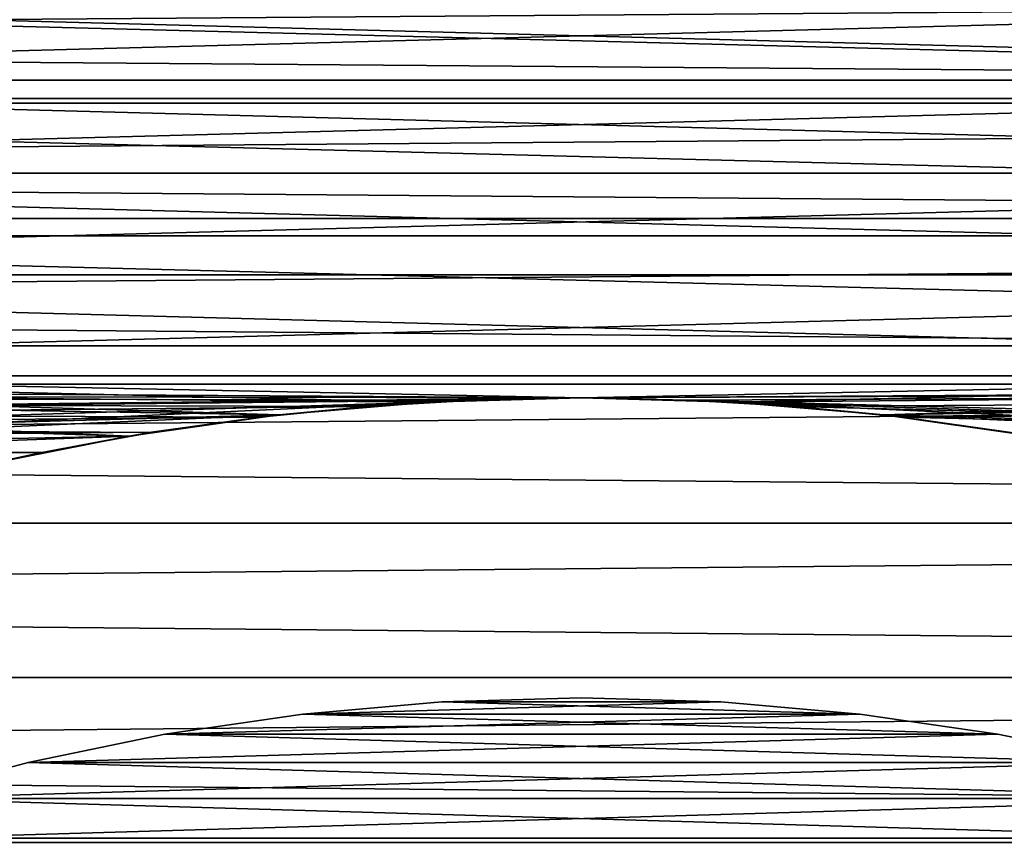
# Model space of a CAD drawing. Header units: metres. Extents: x -46 to 104, y -30 to 30.
# Tile 152 of 256: x -1.87 to 1.41, y 7.53 to 10.26. Entities that reach past the tile are written whole.
import ezdxf

# ---------------------------------------------------------------- set-up
doc = ezdxf.new("R2010")
doc.units = ezdxf.units.M
doc.layers.add('solid_26_000_502_XXX', color=7, linetype='CONTINUOUS')

msp = doc.modelspace()

# ---------------------------------------------------------------- linework, layer by layer
at = {"layer": 'solid_26_000_502_XXX'}
for points in [[(16, 10.39791, 7.802786), (-38.5, 10.39791, 7.802786), (-38.5, 9.982446, 8.327711)], [(16, 9.982446, 8.327711), (16, 10.39791, 7.802786), (-38.5, 9.982446, 8.327711)], [(16, 9.982446, -8.327711), (-38.5, 9.982446, -8.327711), (-38.5, 10.39791, -7.802786)], [(16, 10.39791, -7.802786), (16, 9.982446, -8.327711), (-38.5, 10.39791, -7.802786)], [(16, 10.39791, 619.802795), (-38.5, 10.39791, 619.802795), (-38.5, 9.982446, 620.327698)], [(16, 9.982446, 620.327698), (16, 10.39791, 619.802795), (-38.5, 9.982446, 620.327698)], [(16, 9.982446, 603.672302), (-38.5, 9.982446, 603.672302), (-38.5, 10.39791, 604.197205)], [(16, 10.39791, 604.197205), (16, 9.982446, 603.672302), (-38.5, 10.39791, 604.197205)], [(-7.502759, 9.997929, 280), (-6.978107, 10.37092, 280), (7.502677, 9.99799, 280)], [(7.50268, 9.997988, 316), (-6.978093, 10.37093, 316), (-7.502744, 9.997939, 316)], [(-6.978107, 10.37092, 280), (6.978023, 10.370976, 280), (7.502677, 9.99799, 280)], [(7.50268, 9.997988, 316), (6.978025, 10.370975, 316), (-6.978093, 10.37093, 316)], [(5.572335, 10.059775, 315.917419), (-5.572335, 10.059775, 315.917419), (-5.029034, 10.34209, 315.917419)], [(-5.572335, 10.059775, 280.082581), (5.572335, 10.059775, 280.082581), (5.029034, 10.34209, 280.082581)], [(-5.572335, 10.059775, 280.082581), (5.029034, 10.34209, 280.082581), (-5.029034, 10.34209, 280.082581)], [(5.572335, 10.059775, 315.917419), (-5.029034, 10.34209, 315.917419), (5.029034, 10.34209, 315.917419)], [(6.099841, 9.748946, 315.917419), (-6.099841, 9.748946, 315.917419), (-5.572335, 10.059775, 315.917419)], [(-6.099841, 9.748946, 280.082581), (6.099841, 9.748946, 280.082581), (5.572335, 10.059775, 280.082581)], [(-6.099841, 9.748946, 280.082581), (5.572335, 10.059775, 280.082581), (-5.572335, 10.059775, 280.082581)], [(6.099841, 9.748946, 315.917419), (-5.572335, 10.059775, 315.917419), (5.572335, 10.059775, 315.917419)], [(-8.007513, 9.598422, 280), (-7.502759, 9.997929, 280), (8.007435, 9.598487, 280)], [(8.007437, 9.598485, 316), (-7.502744, 9.997939, 316), (-8.007499, 9.598433, 316)], [(-7.502759, 9.997929, 280), (7.502677, 9.99799, 280), (8.007435, 9.598487, 280)], [(8.007437, 9.598485, 316), (7.50268, 9.997988, 316), (-7.502744, 9.997939, 316)], [(16, 9.982446, 8.327711), (-38.5, 9.982446, 8.327711), (-38.5, 9.54051, 8.830553)], [(16, 9.54051, 8.830553), (16, 9.982446, 8.327711), (-38.5, 9.54051, 8.830553)], [(16, 9.54051, -8.830553), (-38.5, 9.54051, -8.830553), (-38.5, 9.982446, -8.327711)], [(16, 9.982446, -8.327711), (16, 9.54051, -8.830553), (-38.5, 9.982446, -8.327711)], [(16, 9.982446, 620.327698), (-38.5, 9.982446, 620.327698), (-38.5, 9.54051, 620.830566)], [(16, 9.54051, 620.830566), (16, 9.982446, 620.327698), (-38.5, 9.54051, 620.830566)], [(16, 9.54051, 603.169434), (-38.5, 9.54051, 603.169434), (-38.5, 9.982446, 603.672302)], [(16, 9.982446, 603.672302), (16, 9.54051, 603.169434), (-38.5, 9.982446, 603.672302)], [(6.610055, 9.410481, 315.917419), (-6.610055, 9.410481, 315.917419), (-6.099841, 9.748946, 315.917419)], [(-6.610055, 9.410481, 280.082581), (6.610055, 9.410481, 280.082581), (6.099841, 9.748946, 280.082581)], [(-6.610055, 9.410481, 280.082581), (6.099841, 9.748946, 280.082581), (-6.099841, 9.748946, 280.082581)], [(6.610055, 9.410481, 315.917419), (-6.099841, 9.748946, 315.917419), (6.099841, 9.748946, 315.917419)], [(-8.491032, 9.173459, 280), (-8.007513, 9.598422, 280), (8.490957, 9.173528, 280)], [(8.490959, 9.173527, 316), (-8.007499, 9.598433, 316), (-8.491018, 9.173471, 316)], [(-8.007513, 9.598422, 280), (8.007435, 9.598487, 280), (8.490957, 9.173528, 280)], [(8.490959, 9.173527, 316), (8.007437, 9.598485, 316), (-8.007499, 9.598433, 316)], [(16, 9.54051, 8.830553), (-38.5, 9.54051, 8.830553), (-38.5, 9.073274, 9.309978)], [(16, 9.073274, 9.309978), (16, 9.54051, 8.830553), (-38.5, 9.073274, 9.309978)], [(16, 9.073274, -9.309978), (-38.5, 9.073274, -9.309978), (-38.5, 9.54051, -8.830553)], [(16, 9.54051, -8.830553), (16, 9.073274, -9.309978), (-38.5, 9.54051, -8.830553)], [(16, 9.54051, 620.830566), (-38.5, 9.54051, 620.830566), (-38.5, 9.073274, 621.309998)], [(16, 9.073274, 621.309998), (16, 9.54051, 620.830566), (-38.5, 9.073274, 621.309998)], [(16, 9.073274, 602.690002), (-38.5, 9.073274, 602.690002), (-38.5, 9.54051, 603.169434)], [(16, 9.54051, 603.169434), (16, 9.073274, 602.690002), (-38.5, 9.54051, 603.169434)], [(7.101533, 9.045342, 315.917419), (-7.101533, 9.045342, 315.917419), (-6.610055, 9.410481, 315.917419)], [(-7.101533, 9.045342, 280.082581), (7.101533, 9.045342, 280.082581), (6.610055, 9.410481, 280.082581)], [(-7.101533, 9.045342, 280.082581), (6.610055, 9.410481, 280.082581), (-6.610055, 9.410481, 280.082581)], [(7.101533, 9.045342, 315.917419), (-6.610055, 9.410481, 315.917419), (6.610055, 9.410481, 315.917419)], [(-0.504639, 8.985841, 316), (-8.491018, 9.173471, 316), (-8.952019, 8.724181, 316)], [(-8.491032, 9.173459, 280), (8.490957, 9.173528, 280), (0, 9, 280)], [(-8.491032, 9.173459, 280), (0, 9, 280), (-0.504639, 8.985841, 280)], [(-8.491032, 9.173459, 280), (-0.504639, 8.985841, 280), (-1.007689, 8.943409, 280)], [(-8.491032, 9.173459, 280), (-1.007689, 8.943409, 280), (-1.507568, 8.872837, 280)], [(-8.491032, 9.173459, 280), (-1.507568, 8.872837, 280), (-2.002704, 8.774347, 280)], [(0, 9, 316), (8.490959, 9.173527, 316), (-8.491018, 9.173471, 316)], [(-0.504639, 8.985841, 316), (0, 9, 316), (-8.491018, 9.173471, 316)], [(8.490957, 9.173528, 280), (0.504639, 8.985841, 280), (0, 9, 280)], [(0.504639, 8.985841, 316), (8.490959, 9.173527, 316), (0, 9, 316)], [(8.490957, 9.173528, 280), (8.951962, 8.724239, 280), (0.504639, 8.985841, 280)], [(0.504639, 8.985841, 316), (1.007689, 8.943409, 316), (8.490959, 9.173527, 316)], [(1.007689, 8.943409, 316), (1.507568, 8.872837, 316), (8.490959, 9.173527, 316)], [(0, 9, 9.380832), (-38.5, 9.073274, 9.309978), (-38.5, 8.581978, 9.764715)], [(0, 9, 9.380832), (16, 9.073274, 9.309978), (-38.5, 9.073274, 9.309978)], [(16, 8.581978, -9.764715), (-38.5, 8.581978, -9.764715), (-38.5, 9.073274, -9.309978)], [(16, 9.073274, -9.309978), (16, 8.581978, -9.764715), (-38.5, 9.073274, -9.309978)], [(16, 9.073274, 621.309998), (-38.5, 9.073274, 621.309998), (-38.5, 8.581978, 621.764709)], [(16, 8.581978, 621.764709), (16, 9.073274, 621.309998), (-38.5, 8.581978, 621.764709)], [(-1.798894, 8.818384, 602.448242), (-2.169489, 8.734593, 602.371582), (-38.5, 9.073274, 602.690002)], [(-1.432915, 8.885207, 602.510376), (-1.798894, 8.818384, 602.448242), (-38.5, 9.073274, 602.690002)], [(-1.071025, 8.936058, 602.558228), (-1.432915, 8.885207, 602.510376), (-38.5, 9.073274, 602.690002)], [(-0.712157, 8.971787, 602.592163), (-1.071025, 8.936058, 602.558228), (-38.5, 9.073274, 602.690002)], [(-0.355259, 8.992991, 602.612427), (-0.712157, 8.971787, 602.592163), (-38.5, 9.073274, 602.690002)], [(0, 9, 602.619141), (-0.355259, 8.992991, 602.612427), (-38.5, 9.073274, 602.690002)], [(16, 9.073274, 602.690002), (0, 9, 602.619141), (-38.5, 9.073274, 602.690002)], [(0, 9, 9.380832), (0.355303, 8.99299, 9.387552), (16, 9.073274, 9.309978)], [(16, 9.073274, 602.690002), (0.355303, 8.99299, 602.612427), (0, 9, 602.619141)], [(0.355303, 8.99299, 9.387552), (0.712201, 8.971784, 9.407821), (16, 9.073274, 9.309978)], [(16, 9.073274, 602.690002), (16, 8.581978, 602.235291), (0.355303, 8.99299, 602.612427)], [(0.712201, 8.971784, 9.407821), (1.071056, 8.936054, 9.441765), (16, 9.073274, 9.309978)], [(1.071056, 8.936054, 9.441765), (1.432944, 8.885202, 9.489635), (16, 9.073274, 9.309978)], [(-0.504639, 8.985841, 280.082581), (-7.101533, 9.045342, 280.082581), (-7.572881, 8.654564, 280.082581)], [(0, 9, 315.917419), (-7.101533, 9.045342, 315.917419), (7.101533, 9.045342, 315.917419)], [(-0.504639, 8.985841, 315.917419), (-7.101533, 9.045342, 315.917419), (0, 9, 315.917419)], [(-1.507568, 8.872837, 315.917419), (-2.002704, 8.774347, 315.917419), (-7.101533, 9.045342, 315.917419)], [(-1.007689, 8.943409, 315.917419), (-1.507568, 8.872837, 315.917419), (-7.101533, 9.045342, 315.917419)], [(-0.504639, 8.985841, 315.917419), (-1.007689, 8.943409, 315.917419), (-7.101533, 9.045342, 315.917419)], [(0, 9, 280.082581), (7.101533, 9.045342, 280.082581), (-7.101533, 9.045342, 280.082581)], [(-0.504639, 8.985841, 280.082581), (0, 9, 280.082581), (-7.101533, 9.045342, 280.082581)], [(0.504639, 8.985841, 315.917419), (0, 9, 315.917419), (7.101533, 9.045342, 315.917419)], [(0.504639, 8.985841, 280.082581), (7.101533, 9.045342, 280.082581), (0, 9, 280.082581)], [(0.504639, 8.985841, 315.917419), (7.101533, 9.045342, 315.917419), (7.572881, 8.654564, 315.917419)], [(0.504639, 8.985841, 280.082581), (1.007689, 8.943409, 280.082581), (7.101533, 9.045342, 280.082581)], [(1.007689, 8.943409, 280.082581), (1.507568, 8.872837, 280.082581), (7.101533, 9.045342, 280.082581)], [(-0.35526, 8.992991, 9.38755), (0, 9, 9.380832), (-38.5, 8.581978, 9.764715)], [(-0.504639, 8.985841, 280), (0, 9, 280), (-0.35526, 8.992991, 9.38755)], [(-0.504639, 8.985841, 316), (-0.355259, 8.992991, 602.612427), (0, 9, 602.619141)], [(0, 9, 459.30957), (-0.504639, 8.985841, 316), (0, 9, 602.619141)], [(0, 9, 459.30957), (0, 9, 316), (-0.504639, 8.985841, 316)], [(0, 9, 298), (0, 9, 280.082581), (-0.504639, 8.985841, 280.082581)], [(-0.504639, 8.985841, 315.917419), (0, 9, 315.917419), (-0.504639, 8.985841, 280.082581)], [(0, 9, 298), (-0.504639, 8.985841, 280.082581), (0, 9, 315.917419)], [(0, 9, 144.690414), (0, 9, 9.380832), (-0.35526, 8.992991, 9.38755)], [(0, 9, 144.690414), (-0.35526, 8.992991, 9.38755), (0, 9, 280)], [(0.504639, 8.985841, 280), (0.355303, 8.99299, 9.387552), (0, 9, 9.380832)], [(0.504639, 8.985841, 280), (0, 9, 9.380832), (0, 9, 144.690414)], [(0, 9, 459.30957), (0, 9, 602.619141), (0.355303, 8.99299, 602.612427)], [(0.504639, 8.985841, 316), (0, 9, 316), (0.355303, 8.99299, 602.612427)], [(0, 9, 459.30957), (0.355303, 8.99299, 602.612427), (0, 9, 316)], [(0.504639, 8.985841, 280), (0, 9, 144.690414), (0, 9, 280)], [(0.504639, 8.985841, 315.917419), (0.504639, 8.985841, 280.082581), (0, 9, 280.082581)], [(0, 9, 298), (0.504639, 8.985841, 315.917419), (0, 9, 280.082581)], [(0, 9, 298), (0, 9, 315.917419), (0.504639, 8.985841, 315.917419)], [(-0.712156, 8.971787, 9.407818), (-0.35526, 8.992991, 9.38755), (-38.5, 8.581978, 9.764715)], [(-1.07102, 8.936059, 9.441761), (-0.712156, 8.971787, 9.407818), (-38.5, 8.581978, 9.764715)], [(-1.007689, 8.943409, 316), (-0.504639, 8.985841, 316), (-8.952019, 8.724181, 316)], [(-1.007689, 8.943409, 280.082581), (-0.504639, 8.985841, 280.082581), (-7.572881, 8.654564, 280.082581)], [(-1.007689, 8.943409, 316), (-1.071025, 8.936058, 602.558228), (-0.712157, 8.971787, 602.592163)], [(-1.007689, 8.943409, 280), (-0.712156, 8.971787, 9.407818), (-1.07102, 8.936059, 9.441761)], [(-1.007689, 8.943409, 280), (-0.504639, 8.985841, 280), (-0.712156, 8.971787, 9.407818)], [(-1.007689, 8.943409, 316), (-0.712157, 8.971787, 602.592163), (-0.504639, 8.985841, 316)], [(-0.504639, 8.985841, 315.917419), (-0.504639, 8.985841, 280.082581), (-1.007689, 8.943409, 280.082581)], [(-0.504639, 8.985841, 315.917419), (-1.007689, 8.943409, 280.082581), (-1.007689, 8.943409, 315.917419)], [(-0.504639, 8.985841, 316), (-0.712157, 8.971787, 602.592163), (-0.355259, 8.992991, 602.612427)], [(-0.504639, 8.985841, 280), (-0.35526, 8.992991, 9.38755), (-0.712156, 8.971787, 9.407818)], [(0.504639, 8.985841, 280), (0.712201, 8.971784, 9.407821), (0.355303, 8.99299, 9.387552)], [(16, 8.581978, 602.235291), (0.712203, 8.971784, 602.592163), (0.355303, 8.99299, 602.612427)], [(0.504639, 8.985841, 316), (0.355303, 8.99299, 602.612427), (0.712203, 8.971784, 602.592163)], [(0.504639, 8.985841, 280), (1.007689, 8.943409, 280), (0.712201, 8.971784, 9.407821)], [(0.504639, 8.985841, 316), (0.712203, 8.971784, 602.592163), (1.007689, 8.943409, 316)], [(8.951962, 8.724239, 280), (1.007689, 8.943409, 280), (0.504639, 8.985841, 280)], [(1.007689, 8.943409, 315.917419), (0.504639, 8.985841, 315.917419), (7.572881, 8.654564, 315.917419)], [(1.007689, 8.943409, 315.917419), (1.007689, 8.943409, 280.082581), (0.504639, 8.985841, 280.082581)], [(1.007689, 8.943409, 315.917419), (0.504639, 8.985841, 280.082581), (0.504639, 8.985841, 315.917419)], [(1.007689, 8.943409, 280), (1.071056, 8.936054, 9.441765), (0.712201, 8.971784, 9.407821)], [(16, 8.581978, 602.235291), (1.071061, 8.936054, 602.558228), (0.712203, 8.971784, 602.592163)], [(1.007689, 8.943409, 316), (0.712203, 8.971784, 602.592163), (1.071061, 8.936054, 602.558228)], [(-1.432908, 8.885209, 9.48963), (-1.07102, 8.936059, 9.441761), (-38.5, 8.581978, 9.764715)], [(-1.507568, 8.872837, 316), (-1.007689, 8.943409, 316), (-8.952019, 8.724181, 316)], [(-1.507568, 8.872837, 280.082581), (-1.007689, 8.943409, 280.082581), (-7.572881, 8.654564, 280.082581)], [(-1.507568, 8.872837, 280), (-1.007689, 8.943409, 280), (-1.432908, 8.885209, 9.48963)], [(-1.507568, 8.872837, 316), (-1.071025, 8.936058, 602.558228), (-1.007689, 8.943409, 316)], [(-1.007689, 8.943409, 315.917419), (-1.007689, 8.943409, 280.082581), (-1.507568, 8.872837, 280.082581)], [(-1.007689, 8.943409, 315.917419), (-1.507568, 8.872837, 280.082581), (-1.507568, 8.872837, 315.917419)], [(-1.507568, 8.872837, 316), (-1.432915, 8.885207, 602.510376), (-1.071025, 8.936058, 602.558228)], [(-1.007689, 8.943409, 280), (-1.07102, 8.936059, 9.441761), (-1.432908, 8.885209, 9.48963)], [(1.007689, 8.943409, 280), (1.507568, 8.872837, 280), (1.071056, 8.936054, 9.441765)], [(1.007689, 8.943409, 316), (1.071061, 8.936054, 602.558228), (1.432951, 8.885201, 602.510376)], [(1.007689, 8.943409, 316), (1.432951, 8.885201, 602.510376), (1.507568, 8.872837, 316)], [(8.951962, 8.724239, 280), (1.507568, 8.872837, 280), (1.007689, 8.943409, 280)], [(1.507568, 8.872837, 315.917419), (1.007689, 8.943409, 315.917419), (7.572881, 8.654564, 315.917419)], [(1.507568, 8.872837, 315.917419), (1.507568, 8.872837, 280.082581), (1.007689, 8.943409, 280.082581)], [(1.507568, 8.872837, 315.917419), (1.007689, 8.943409, 280.082581), (1.007689, 8.943409, 315.917419)], [(1.507568, 8.872837, 280), (1.432944, 8.885202, 9.489635), (1.071056, 8.936054, 9.441765)], [(16, 8.581978, 602.235291), (1.432951, 8.885201, 602.510376), (1.071061, 8.936054, 602.558228)], [(-1.798885, 8.818386, 9.551757), (-1.432908, 8.885209, 9.48963), (-38.5, 8.581978, 9.764715)], [(-2.002704, 8.774347, 316), (-1.507568, 8.872837, 316), (-8.952019, 8.724181, 316)], [(-2.002704, 8.774347, 280.082581), (-1.507568, 8.872837, 280.082581), (-7.572881, 8.654564, 280.082581)], [(-2.002704, 8.774347, 280), (-1.507568, 8.872837, 280), (-1.798885, 8.818386, 9.551757)], [(-2.002704, 8.774347, 316), (-1.798894, 8.818384, 602.448242), (-1.507568, 8.872837, 316)], [(-1.507568, 8.872837, 315.917419), (-1.507568, 8.872837, 280.082581), (-2.002704, 8.774347, 280.082581)], [(-1.507568, 8.872837, 315.917419), (-2.002704, 8.774347, 280.082581), (-2.002704, 8.774347, 315.917419)], [(-1.507568, 8.872837, 316), (-1.798894, 8.818384, 602.448242), (-1.432915, 8.885207, 602.510376)], [(-1.507568, 8.872837, 280), (-1.432908, 8.885209, 9.48963), (-1.798885, 8.818386, 9.551757)], [(-2.169479, 8.734596, 9.628439), (-1.798885, 8.818386, 9.551757), (-38.5, 8.581978, 9.764715)], [(-2.002704, 8.774347, 316), (-2.169489, 8.734593, 602.371582), (-1.798894, 8.818384, 602.448242)], [(-2.002704, 8.774347, 280), (-1.798885, 8.818386, 9.551757), (-2.169479, 8.734596, 9.628439)], [(16, 8.067924, -10.193558), (-38.5, 8.067924, -10.193558), (-38.5, 8.581978, -9.764715)], [(16, 8.581978, -9.764715), (16, 8.067924, -10.193558), (-38.5, 8.581978, -9.764715)], [(16, 8.581978, 621.764709), (-38.5, 8.581978, 621.764709), (-38.5, 8.067924, 622.193542)], [(16, 8.067924, 622.193542), (16, 8.581978, 621.764709), (-38.5, 8.067924, 622.193542)], [(16, 7.532474, -10.595368), (-38.5, 7.532474, -10.595368), (-38.5, 8.067924, -10.193558)], [(16, 8.067924, -10.193558), (16, 7.532474, -10.595368), (-38.5, 8.067924, -10.193558)], [(16, 8.067924, 622.193542), (-38.5, 8.067924, 622.193542), (-38.5, 7.532474, 622.595398)], [(16, 7.532474, 622.595398), (16, 8.067924, 622.193542), (-38.5, 7.532474, 622.595398)], [(0.928743, 7.945907, 315.917419), (-0.928743, 7.945907, 315.917419), (-0.465159, 7.986465, 315.917419)], [(-0.928743, 7.945907, 315.917419), (-0.465159, 7.986465, 280.082581), (-0.465159, 7.986465, 315.917419)], [(-0.928743, 7.945907, 315.917419), (-0.928743, 7.945907, 280.082581), (-0.465159, 7.986465, 280.082581)], [(-0.928743, 7.945907, 280.082581), (0.928743, 7.945907, 280.082581), (0.465159, 7.986465, 280.082581)], [(-0.465159, 7.986465, 280.082581), (-0.928743, 7.945907, 280.082581), (0.465159, 7.986465, 280.082581)], [(0, 8, 298), (0, 8, 315.917419), (-0.465159, 7.986465, 315.917419)], [(0.465159, 7.986465, 315.917419), (-0.465159, 7.986465, 315.917419), (0, 8, 315.917419)], [(0, 8, 298), (-0.465159, 7.986465, 315.917419), (0, 8, 280.082581)], [(-0.465159, 7.986465, 315.917419), (-0.465159, 7.986465, 280.082581), (0, 8, 280.082581)], [(-0.465159, 7.986465, 280.082581), (0.465159, 7.986465, 280.082581), (0, 8, 280.082581)], [(0.465159, 7.986465, 315.917419), (0.928743, 7.945907, 315.917419), (-0.465159, 7.986465, 315.917419)], [(0, 8, 298), (0.465159, 7.986465, 280.082581), (0, 8, 315.917419)], [(0.465159, 7.986465, 315.917419), (0, 8, 315.917419), (0.465159, 7.986465, 280.082581)], [(0, 8, 298), (0, 8, 280.082581), (0.465159, 7.986465, 280.082581)], [(0.465159, 7.986465, 315.917419), (0.928743, 7.945907, 280.082581), (0.928743, 7.945907, 315.917419)], [(0.465159, 7.986465, 315.917419), (0.465159, 7.986465, 280.082581), (0.928743, 7.945907, 280.082581)], [(1.389185, 7.878462, 315.917419), (-1.389185, 7.878462, 315.917419), (-0.928743, 7.945907, 315.917419)], [(-1.389185, 7.878462, 315.917419), (-0.928743, 7.945907, 280.082581), (-0.928743, 7.945907, 315.917419)], [(-1.389185, 7.878462, 315.917419), (-1.389185, 7.878462, 280.082581), (-0.928743, 7.945907, 280.082581)], [(-0.928743, 7.945907, 280.082581), (-1.389185, 7.878462, 280.082581), (0.928743, 7.945907, 280.082581)], [(-1.389185, 7.878462, 280.082581), (1.389185, 7.878462, 280.082581), (0.928743, 7.945907, 280.082581)], [(0.928743, 7.945907, 315.917419), (1.389185, 7.878462, 315.917419), (-0.928743, 7.945907, 315.917419)], [(0.928743, 7.945907, 315.917419), (1.389185, 7.878462, 280.082581), (1.389185, 7.878462, 315.917419)], [(0.928743, 7.945907, 315.917419), (0.928743, 7.945907, 280.082581), (1.389185, 7.878462, 280.082581)], [(1.844927, 7.784359, 315.917419), (-1.844927, 7.784359, 315.917419), (-1.389185, 7.878462, 315.917419)], [(-1.844927, 7.784359, 315.917419), (-1.389185, 7.878462, 280.082581), (-1.389185, 7.878462, 315.917419)], [(-1.844927, 7.784359, 315.917419), (-1.844927, 7.784359, 280.082581), (-1.389185, 7.878462, 280.082581)], [(-1.389185, 7.878462, 280.082581), (-1.844927, 7.784359, 280.082581), (1.389185, 7.878462, 280.082581)], [(-1.844927, 7.784359, 280.082581), (1.844927, 7.784359, 280.082581), (1.389185, 7.878462, 280.082581)], [(1.389185, 7.878462, 315.917419), (1.844927, 7.784359, 315.917419), (-1.389185, 7.878462, 315.917419)], [(1.389185, 7.878462, 315.917419), (1.844927, 7.784359, 280.082581), (1.844927, 7.784359, 315.917419)], [(1.389185, 7.878462, 315.917419), (1.389185, 7.878462, 280.082581), (1.844927, 7.784359, 280.082581)], [(2.294426, 7.663916, 315.917419), (-2.294426, 7.663916, 315.917419), (-1.844927, 7.784359, 315.917419)], [(-2.294426, 7.663916, 315.917419), (-1.844927, 7.784359, 280.082581), (-1.844927, 7.784359, 315.917419)], [(-2.294426, 7.663916, 315.917419), (-2.294426, 7.663916, 280.082581), (-1.844927, 7.784359, 280.082581)], [(-1.844927, 7.784359, 280.082581), (-2.294426, 7.663916, 280.082581), (1.844927, 7.784359, 280.082581)], [(-2.294426, 7.663916, 280.082581), (2.294426, 7.663916, 280.082581), (1.844927, 7.784359, 280.082581)], [(1.844927, 7.784359, 315.917419), (2.294426, 7.663916, 315.917419), (-1.844927, 7.784359, 315.917419)], [(2.736161, 7.517541, 315.917419), (-2.736161, 7.517541, 315.917419), (-2.294426, 7.663916, 315.917419)], [(-2.294426, 7.663916, 280.082581), (-2.736161, 7.517541, 280.082581), (2.294426, 7.663916, 280.082581)], [(-2.736161, 7.517541, 280.082581), (2.736161, 7.517541, 280.082581), (2.294426, 7.663916, 280.082581)], [(2.294426, 7.663916, 315.917419), (2.736161, 7.517541, 315.917419), (-2.294426, 7.663916, 315.917419)], [(16, 6.97705, -10.969082), (-38.5, 6.97705, -10.969082), (-38.5, 7.532474, -10.595368)], [(16, 7.532474, -10.595368), (16, 6.97705, -10.969082), (-38.5, 7.532474, -10.595368)], [(16, 7.532474, 622.595398), (-38.5, 7.532474, 622.595398), (-38.5, 6.97705, 622.969055)], [(16, 6.97705, 622.969055), (16, 7.532474, 622.595398), (-38.5, 6.97705, 622.969055)]]:
    msp.add_3dface(points, dxfattribs=at)

doc.saveas('drawing.dxf')
